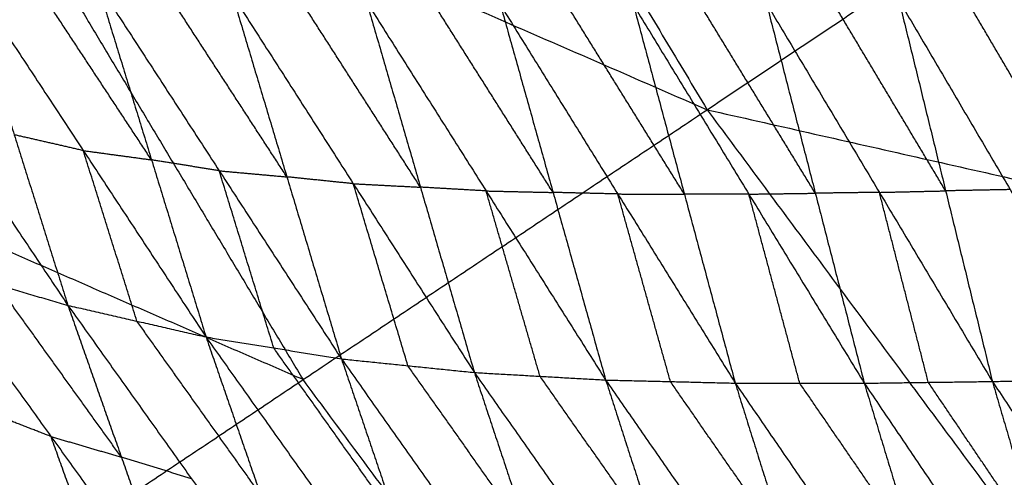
# Model space of a CAD drawing. Header units: millimetres. Extents: x -106 to 110, y -96 to 120.
# Tile 63 of 256: x -69.67 to -63.71, y -35.26 to -32.48. Entities that reach past the tile are written whole.
import ezdxf

# ---------------------------------------------------------------- set-up
doc = ezdxf.new("R2010")
doc.units = ezdxf.units.MM
doc.header["$MEASUREMENT"] = 0
doc.layers.add('Default', color=7, linetype='Continuous', true_color=0x000000)

msp = doc.modelspace()

# ---------------------------------------------------------------- linework, layer by layer
at = {"layer": 'Default'}
for points in [[(-69.5915, -26.2144, 5.5886), (-67.5489, -29.6223, 5.5886), (-65.5063, -33.0301, 5.5886)], [(-74.783, -28.9894, 6.9532), (-70.1447, -31.0097, 6.2709), (-65.5063, -33.0301, 5.5886)], [(-65.5063, -33.0301, 5.5886), (-62.7774, -31.2067, 5.1322), (-60.0485, -29.3833, 4.6759)], [(-70.1447, -31.0097, 6.2709), (-69.0491, -32.8375, 6.2709), (-67.9536, -34.6653, 6.2709)], [(-70.8625, -31.9979, 0.7438), (-70.1202, -33.1067, 0.8983), (-69.3779, -34.2154, 1.0528)], [(-70.0281, -32.1485, 0.4396), (-69.703, -33.182, 0.7462), (-69.3779, -34.2154, 1.0528)], [(-70.0281, -32.1485, 0.4396), (-69.2848, -33.2777, 0.6193), (-68.5415, -34.4069, 0.799)], [(-68.8717, -33.3337, 0.4812), (-69.2433, -32.7691, 0.3914), (-69.615, -32.2045, 0.3015)], [(-69.2019, -32.2605, 0.1634), (-68.8717, -33.3337, 0.4812), (-68.5415, -34.4069, 0.799)], [(-69.2019, -32.2605, 0.1634), (-68.4614, -33.4, 0.3654), (-67.721, -34.5396, 0.5674)], [(-68.0516, -33.4371, 0.2416), (-68.4218, -32.8674, 0.1406), (-68.7921, -32.2976, 0.0396)], [(-68.3823, -32.3347, -0.0843), (-68.0516, -33.4371, 0.2416), (-67.721, -34.5396, 0.5674)], [(-68.3823, -32.3347, -0.0843), (-67.6492, -33.4785, 0.1366), (-66.9161, -34.6222, 0.3576)], [(-67.2426, -33.4995, 0.0264), (-67.6091, -32.9277, -0.0841), (-67.9757, -32.3558, -0.1946)], [(-67.5691, -32.3769, -0.3049), (-67.2426, -33.4995, 0.0264), (-66.9161, -34.6222, 0.3576)], [(-67.5691, -32.3769, -0.3049), (-66.8449, -33.5222, -0.0691), (-66.1208, -34.6676, 0.1666)], [(-64.0617, -33.5217, -0.6474), (-64.4039, -32.9489, -0.779), (-64.7461, -32.3761, -0.9107)], [(-64.3448, -32.367, -0.9825), (-64.0617, -33.5217, -0.6474), (-63.7786, -34.6764, -0.3123)], [(-64.3448, -32.367, -0.9825), (-63.6704, -33.5141, -0.715), (-62.9959, -34.6613, -0.4474)], [(-63.2655, -33.5032, -0.7807), (-63.6027, -32.9296, -0.9145), (-63.9399, -32.3561, -1.0483)], [(-66.4394, -33.5313, -0.1679), (-66.8015, -32.9586, -0.2857), (-67.1636, -32.386, -0.4036)], [(-66.7581, -32.3951, -0.5023), (-66.4394, -33.5313, -0.1679), (-66.1208, -34.6676, 0.1666)], [(-66.7581, -32.3951, -0.5023), (-66.0471, -33.5407, -0.2548), (-65.3361, -34.6864, -0.0073)], [(-65.6443, -33.5413, -0.3433), (-65.9998, -32.9685, -0.467), (-66.3553, -32.3956, -0.5908)], [(-65.9525, -32.3962, -0.6792), (-65.6443, -33.5413, -0.3433), (-65.3361, -34.6864, -0.0073)], [(-65.9525, -32.3962, -0.6792), (-65.2535, -33.5415, -0.423), (-64.5545, -34.6869, -0.1668)], [(-64.8509, -33.5361, -0.5028), (-65.2004, -32.9634, -0.6309), (-65.5499, -32.3908, -0.759)], [(-65.1473, -32.3853, -0.8388), (-64.8509, -33.5361, -0.5028), (-64.5545, -34.6869, -0.1668)], [(-65.1473, -32.3853, -0.8388), (-64.4629, -33.5309, -0.5756), (-63.7786, -34.6764, -0.3123)], [(-67.9536, -34.6653, 6.2709), (-70.2728, -33.6551, 6.612), (-72.5919, -32.645, 6.9532)], [(-70.4009, -36.3005, 6.9532), (-67.9536, -34.6653, 6.2709), (-65.5063, -33.0301, 5.5886)], [(-65.5063, -33.0301, 5.5886), (-63.1396, -36.2213, 5.5886), (-60.7728, -39.4125, 5.5886)], [(-65.5063, -33.0301, 5.5886), (-60.6025, -34.1392, 5.1322), (-55.6987, -35.2484, 4.6759)], [(-69.2848, -33.2777, 0.6193), (-69.4939, -33.2298, 0.6828), (-69.703, -33.182, 0.7462)], [(-68.9597, -34.3112, 0.9259), (-69.1222, -33.7944, 0.7726), (-69.2848, -33.2777, 0.6193)], [(-69.2848, -33.2777, 0.6193), (-69.0782, -33.3057, 0.5503), (-68.8717, -33.3337, 0.4812)], [(-68.4614, -33.4, 0.3654), (-68.6665, -33.3669, 0.4233), (-68.8717, -33.3337, 0.4812)], [(-68.1312, -34.4733, 0.6832), (-68.2963, -33.9366, 0.5243), (-68.4614, -33.4, 0.3654)], [(-68.4614, -33.4, 0.3654), (-68.2565, -33.4186, 0.3035), (-68.0516, -33.4371, 0.2416)], [(-67.6492, -33.4785, 0.1366), (-67.8504, -33.4578, 0.1891), (-68.0516, -33.4371, 0.2416)], [(-67.3185, -34.5809, 0.4625), (-67.4838, -34.0297, 0.2996), (-67.6492, -33.4785, 0.1366)], [(-67.6492, -33.4785, 0.1366), (-67.4459, -33.489, 0.0815), (-67.2426, -33.4995, 0.0264)], [(-66.8449, -33.5222, -0.0691), (-67.0438, -33.5109, -0.0214), (-67.2426, -33.4995, 0.0264)], [(-63.6704, -33.5141, -0.715), (-63.866, -33.5179, -0.6812), (-64.0617, -33.5217, -0.6474)], [(-66.5184, -34.6449, 0.2621), (-66.6817, -34.0836, 0.0965), (-66.8449, -33.5222, -0.0691)], [(-66.8449, -33.5222, -0.0691), (-66.6422, -33.5268, -0.1185), (-66.4394, -33.5313, -0.1679)], [(-66.0471, -33.5407, -0.2548), (-66.2433, -33.536, -0.2113), (-66.4394, -33.5313, -0.1679)], [(-65.7284, -34.677, 0.0796), (-65.8878, -34.1089, -0.0876), (-66.0471, -33.5407, -0.2548)], [(-66.0471, -33.5407, -0.2548), (-65.8457, -33.541, -0.2991), (-65.6443, -33.5413, -0.3433)], [(-65.2535, -33.5415, -0.423), (-65.4489, -33.5414, -0.3831), (-65.6443, -33.5413, -0.3433)], [(-65.2535, -33.5415, -0.423), (-65.0522, -33.5388, -0.4629), (-64.8509, -33.5361, -0.5028)], [(-64.9453, -34.6866, -0.0871), (-65.0994, -34.1141, -0.255), (-65.2535, -33.5415, -0.423)], [(-64.4629, -33.5309, -0.5756), (-64.6569, -33.5335, -0.5392), (-64.8509, -33.5361, -0.5028)], [(-64.4629, -33.5309, -0.5756), (-64.2623, -33.5263, -0.6115), (-64.0617, -33.5217, -0.6474)], [(-64.1665, -34.6816, -0.2396), (-64.3147, -34.1063, -0.4076), (-64.4629, -33.5309, -0.5756)], [(-71.0956, -33.6645, 1.6238), (-70.3485, -34.69, 2.0078), (-69.6013, -35.7155, 2.3918)], [(-70.23, -33.966, 1.3283), (-69.9157, -34.8408, 1.86), (-69.6013, -35.7155, 2.3918)], [(-70.23, -33.966, 1.3283), (-69.804, -34.0907, 1.1906), (-69.3779, -34.2154, 1.0528)], [(-70.23, -33.966, 1.3283), (-69.4803, -35.01, 1.7486), (-68.7306, -36.0541, 2.1688)], [(-69.0542, -35.1347, 1.6108), (-69.4291, -34.6127, 1.4007), (-69.804, -34.0907, 1.1906)], [(-69.3779, -34.2154, 1.0528), (-69.0542, -35.1347, 1.6108), (-68.7306, -36.0541, 2.1688)], [(-69.3779, -34.2154, 1.0528), (-68.9597, -34.3112, 0.9259), (-68.5415, -34.4069, 0.799)], [(-69.3779, -34.2154, 1.0528), (-68.6295, -35.2658, 1.5047), (-67.8811, -36.3161, 1.9565)], [(-68.2113, -35.3615, 1.3778), (-68.5855, -34.8363, 1.1518), (-68.9597, -34.3112, 0.9259)], [(-68.5415, -34.4069, 0.799), (-68.2113, -35.3615, 1.3778), (-67.8811, -36.3161, 1.9565)], [(-68.5415, -34.4069, 0.799), (-68.1312, -34.4733, 0.6832), (-67.721, -34.5396, 0.5674)], [(-68.5415, -34.4069, 0.799), (-67.7989, -35.4528, 1.2773), (-67.0564, -36.4988, 1.7557)], [(-67.3887, -35.5192, 1.1615), (-67.7599, -34.9962, 0.9224), (-68.1312, -34.4733, 0.6832)], [(-67.721, -34.5396, 0.5674), (-67.3887, -35.5192, 1.1615), (-67.0564, -36.4988, 1.7557)], [(-67.721, -34.5396, 0.5674), (-67.3185, -34.5809, 0.4625), (-66.9161, -34.6222, 0.3576)], [(-67.721, -34.5396, 0.5674), (-66.9882, -35.5772, 1.0672), (-66.2554, -36.6148, 1.5669)], [(-66.5857, -35.6185, 0.9623), (-66.9521, -35.0997, 0.7124), (-67.3185, -34.5809, 0.4625)], [(-66.9161, -34.6222, 0.3576), (-66.5857, -35.6185, 0.9623), (-66.2554, -36.6148, 1.5669)], [(-66.9161, -34.6222, 0.3576), (-66.5184, -34.6449, 0.2621), (-66.1208, -34.6676, 0.1666)], [(-66.9161, -34.6222, 0.3576), (-66.1933, -35.6521, 0.8735), (-65.4706, -36.6821, 1.3894)], [(-65.7957, -35.6749, 0.778), (-66.157, -35.1599, 0.5201), (-66.5184, -34.6449, 0.2621)], [(-65.5868, -37.8565, 6.2709), (-66.7702, -36.2609, 6.2709), (-67.9536, -34.6653, 6.2709)], [(-66.1208, -34.6676, 0.1666), (-65.7957, -35.6749, 0.778), (-65.4706, -36.6821, 1.3894)], [(-66.1208, -34.6676, 0.1666), (-65.7284, -34.677, 0.0796), (-65.3361, -34.6864, -0.0073)], [(-66.1208, -34.6676, 0.1666), (-65.4109, -35.6911, 0.6948), (-64.7009, -36.7147, 1.2231)], [(-65.0185, -35.7005, 0.6079), (-65.3735, -35.1888, 0.3438), (-65.7284, -34.677, 0.0796)], [(-65.3361, -34.6864, -0.0073), (-65.0185, -35.7005, 0.6079), (-64.7009, -36.7147, 1.2231)], [(-65.3361, -34.6864, -0.0073), (-64.9453, -34.6866, -0.0871), (-64.5545, -34.6869, -0.1668)], [(-65.3361, -34.6864, -0.0073), (-64.6364, -35.7053, 0.5295), (-63.9368, -36.7242, 1.0664)], [(-64.2456, -35.7055, 0.4498), (-64.5955, -35.1961, 0.1814), (-64.9453, -34.6866, -0.0871)], [(-64.5545, -34.6869, -0.1668), (-64.1665, -34.6816, -0.2396), (-63.7786, -34.6764, -0.3123)], [(-64.5545, -34.6869, -0.1668), (-64.2456, -35.7055, 0.4498), (-63.9368, -36.7242, 1.0664)], [(-64.5545, -34.6869, -0.1668), (-63.8675, -35.7038, 0.3766), (-63.1805, -36.7207, 0.9201)], [(-63.4795, -35.6986, 0.3039), (-63.823, -35.1901, 0.0321), (-64.1665, -34.6816, -0.2396)], [(-63.7786, -34.6764, -0.3123), (-63.3872, -34.6689, -0.3799), (-62.9959, -34.6613, -0.4474)], [(-63.7786, -34.6764, -0.3123), (-63.4795, -35.6986, 0.3039), (-63.1805, -36.7207, 0.9201)], [(-63.7786, -34.6764, -0.3123), (-63.0989, -35.6944, 0.2347), (-62.4192, -36.7124, 0.7817)], [(-69.4803, -35.01, 1.7486), (-69.698, -34.9254, 1.8043), (-69.9157, -34.8408, 1.86)], [(-69.1659, -35.8848, 2.2803), (-69.3231, -35.4474, 2.0144), (-69.4803, -35.01, 1.7486)], [(-69.4803, -35.01, 1.7486), (-69.2673, -35.0724, 1.6797), (-69.0542, -35.1347, 1.6108)], [(-68.6295, -35.2658, 1.5047), (-68.8419, -35.2003, 1.5577), (-69.0542, -35.1347, 1.6108)]]:
    msp.add_open_spline(points, degree=2, dxfattribs=at)

doc.saveas('drawing.dxf')
